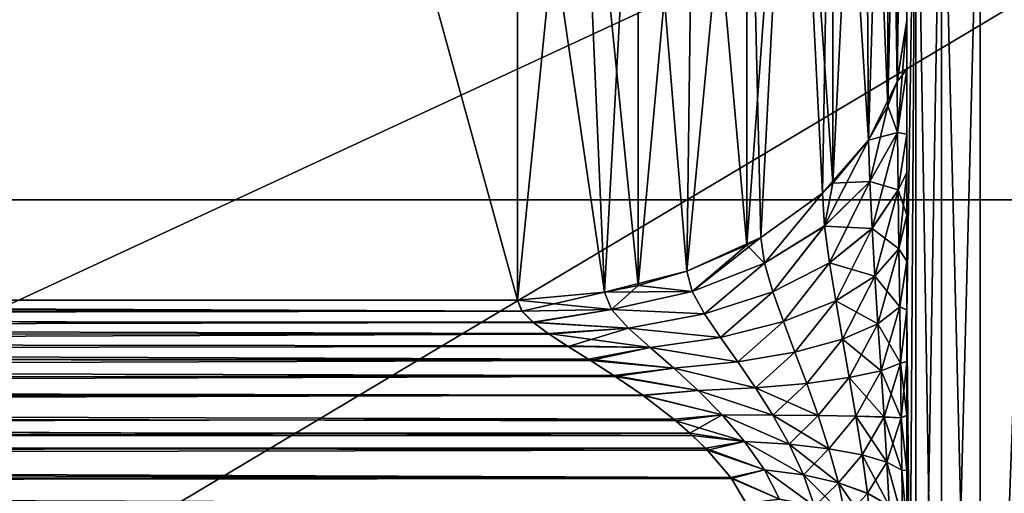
# Model space of a CAD drawing. Header units: metres. Extents: x 59 to 135, y -85 to 87.
# Tile 40 of 210: x 96.031 to 97.273, y -12.3 to -11.702. Entities that reach past the tile are written whole.
import ezdxf

# ---------------------------------------------------------------- set-up
doc = ezdxf.new("R2010")
doc.units = ezdxf.units.M
doc.layers.add('solid_21_404_502_XXX', color=7, linetype='CONTINUOUS')

msp = doc.modelspace()

# ---------------------------------------------------------------- linework, layer by layer
at = {"layer": 'solid_21_404_502_XXX'}
for points in [[(97.242599, -11.368562, -17.285059), (97.300003, -9.61977, -18.328939), (97.300003, -11.758941, -17.035767)], [(97.242599, -11.368562, 17.285059), (97.300003, -11.758941, 17.035767), (97.300003, -9.61977, 18.328939)], [(89.5, -11.92937, -17.282644), (104, -11.92937, -17.282644), (104, -9.759169, -18.594587)], [(89.5, -9.759169, -18.594587), (89.5, -11.92937, -17.282644), (104, -9.759169, -18.594587)], [(89.5, -9.759169, 18.594587), (104, -9.759169, 18.594587), (104, -11.92937, 17.282644)], [(89.5, -11.92937, 17.282644), (89.5, -9.759169, 18.594587), (104, -11.92937, 17.282644)], [(92.92411, -14.283573, 10.889191), (104.800674, -10.596016, 14.283573), (104.800674, -14.283573, 10.596016)], [(92.92411, -14.283573, 10.889191), (98.862396, -10.742603, 14.283573), (104.800674, -10.596016, 14.283573)], [(103.5, -10.688633, 20.365488), (70.300003, -10.688633, 20.365488), (70.300003, -13.065476, 18.92861)], [(103.5, -13.065489, 18.928629), (103.5, -10.688633, 20.365488), (70.300003, -13.065476, 18.92861)], [(103.5, -13.065489, -18.928629), (70.300003, -13.065476, -18.92861), (70.300003, -10.688633, -20.365488)], [(103.5, -10.688633, -20.365488), (103.5, -13.065489, -18.928629), (70.300003, -10.688633, -20.365488)], [(92.92411, -14.283573, 10.889191), (92.977631, -13.470412, 11.701031), (98.862396, -10.742603, 14.283573)], [(92.977631, -13.470412, 11.701031), (92.993294, -12.585494, 12.585563), (98.862396, -10.742603, 14.283573)], [(92.977654, -11.701538, -13.469905), (92.993294, -12.5855, -12.585557), (98.862396, -10.742603, -14.283573)], [(92.993294, -12.585494, 12.585563), (92.977654, -11.701516, 13.469927), (98.862396, -10.742603, 14.283573)], [(92.993294, -12.5855, -12.585557), (104.800674, -14.283573, -10.596016), (98.862396, -10.742603, -14.283573)], [(92.924026, -10.889193, -14.495673), (96.314926, -10.805489, -14.495673), (93.428055, -12.056192, -15.675114)], [(96.314964, -10.805488, 14.495673), (92.92411, -10.889191, 14.495673), (93.428055, -12.056192, 15.675114)], [(96.314964, -10.805488, 14.495673), (93.428055, -12.056192, 15.675114), (96.65873, -12.056192, 15.754864)], [(96.314926, -10.805489, -14.495673), (96.65873, -11.292649, -14.991321), (93.428055, -12.056192, -15.675114)], [(96.65873, -11.292649, 14.991321), (96.314964, -10.805488, 14.495673), (96.65873, -12.056192, 15.754864)], [(97.137863, -11.780141, -16.030949), (97.150002, -10.939149, -15.34482), (97.150002, -11.702693, -16.108364)], [(97.143982, -10.993848, -15.290122), (97.150002, -10.939149, -15.34482), (97.137863, -11.780141, -16.030949)], [(97.143982, -10.993848, 15.290122), (97.150002, -11.702693, 16.108364), (97.150002, -10.939149, 15.34482)], [(97.150002, -10.939149, 15.34482), (97.150002, -11.702693, 16.108364), (97.150002, -11.005973, 17.354271)], [(97.150002, -11.702693, -16.108364), (97.150002, -10.939149, -15.34482), (97.150002, -11.005973, -17.354271)], [(97.126068, -11.047229, 15.23674), (97.137863, -11.780116, 16.030924), (97.143982, -10.993848, 15.290122)], [(97.143982, -10.993848, -15.290122), (97.137863, -11.780141, -16.030949), (97.126068, -11.810781, -16.000294)], [(97.143982, -10.993848, -15.290122), (97.126068, -11.810781, -16.000294), (97.126068, -11.047229, -15.23674)], [(97.143982, -10.993848, 15.290122), (97.137863, -11.780116, 16.030924), (97.150002, -11.702693, 16.108364)], [(97.150002, -12.068611, 16.177586), (97.150002, -12.074183, 16.628765), (97.150002, -11.005973, 17.354271)], [(97.161369, -11.323893, 17.217142), (97.150002, -11.005973, 17.354271), (97.150002, -12.074183, 16.628765)], [(97.150002, -12.006902, 16.189625), (97.150002, -12.068611, 16.177586), (97.150002, -11.005973, 17.354271)], [(97.150002, -11.949066, 16.194378), (97.150002, -12.006902, 16.189625), (97.150002, -11.005973, 17.354271)], [(97.150002, -11.895485, 16.192545), (97.150002, -11.949066, 16.194378), (97.150002, -11.005973, 17.354271)], [(97.150002, -11.846776, 16.184935), (97.150002, -11.895485, 16.192545), (97.150002, -11.005973, 17.354271)], [(97.150002, -11.764926, 16.15468), (97.150002, -11.846776, 16.184935), (97.150002, -11.005973, 17.354271)], [(97.150002, -11.702693, 16.108364), (97.150002, -11.764926, 16.15468), (97.150002, -11.005973, 17.354271)], [(97.150002, -11.702693, -16.108364), (97.150002, -11.005973, -17.354271), (97.150002, -12.074183, -16.628765)], [(97.161369, -11.323893, -17.217142), (97.150002, -12.074183, -16.628765), (97.150002, -11.005973, -17.354271)], [(97.096687, -11.098008, 15.185962), (97.126068, -11.810768, 16.000278), (97.126068, -11.047229, 15.23674)], [(97.126068, -11.047229, -15.23674), (97.101753, -11.854222, -15.956835), (97.096687, -11.098008, -15.185962)], [(97.126068, -11.047229, -15.23674), (97.126068, -11.810781, -16.000294), (97.101753, -11.854222, -15.956835)], [(97.126068, -11.047229, 15.23674), (97.126068, -11.810768, 16.000278), (97.137863, -11.780116, 16.030924)], [(97.056549, -11.144961, 15.139009), (97.101753, -11.854222, 15.956835), (97.096687, -11.098008, 15.185962)], [(97.096687, -11.098008, -15.185962), (97.101753, -11.854222, -15.956835), (97.056549, -11.908503, -15.90255)], [(97.096687, -11.098008, -15.185962), (97.056549, -11.908503, -15.90255), (97.056549, -11.144961, -15.139009)], [(97.096687, -11.098008, 15.185962), (97.101753, -11.854222, 15.956835), (97.126068, -11.810768, 16.000278)], [(97.006622, -11.186958, 15.097012), (97.056549, -11.908506, 15.902554), (97.056549, -11.144961, 15.139009)], [(97.056549, -11.144961, -15.139009), (97.043442, -11.920871, -15.890181), (97.006622, -11.186958, -15.097012)], [(97.056549, -11.144961, -15.139009), (97.056549, -11.908503, -15.90255), (97.043442, -11.920871, -15.890181)], [(97.056549, -11.144961, 15.139009), (97.056549, -11.908506, 15.902554), (97.101753, -11.854222, 15.956835)], [(96.948112, -11.222988, 15.060982), (96.965797, -11.976806, 15.834255), (97.006622, -11.186958, 15.097012)], [(97.006622, -11.186958, -15.097012), (96.965797, -11.9768, -15.834249), (96.948112, -11.986528, -15.824521)], [(97.006622, -11.186958, -15.097012), (96.948112, -11.986528, -15.824521), (96.948112, -11.222988, -15.060982)], [(97.006622, -11.186958, 15.097012), (96.965797, -11.976806, 15.834255), (97.043442, -11.920875, 15.890185)], [(97.006622, -11.186958, -15.097012), (97.043442, -11.920871, -15.890181), (96.965797, -11.9768, -15.834249)], [(97.006622, -11.186958, 15.097012), (97.043442, -11.920875, 15.890185), (97.056549, -11.908506, 15.902554)], [(96.948112, -11.222988, -15.060982), (96.948112, -11.986528, -15.824521), (96.872635, -12.019259, -15.791789)], [(96.948112, -11.222988, -15.060982), (96.872635, -12.019259, -15.791789), (96.882423, -11.252184, -15.031786)], [(96.882423, -11.252183, 15.031786), (96.948112, -11.986534, 15.824527), (96.948112, -11.222988, 15.060982)], [(96.948112, -11.222988, 15.060982), (96.948112, -11.986534, 15.824527), (96.965797, -11.976806, 15.834255)], [(96.811134, -11.273841, 15.010129), (96.872635, -12.019265, 15.791795), (96.882423, -11.252183, 15.031786)], [(96.882423, -11.252184, -15.031786), (96.872635, -12.019259, -15.791789), (96.811134, -12.03738, -15.773669)], [(96.882423, -11.252184, -15.031786), (96.811134, -12.03738, -15.773669), (96.811134, -11.273841, -15.010129)], [(96.882423, -11.252183, 15.031786), (96.872635, -12.019265, 15.791795), (96.948112, -11.986534, 15.824527)], [(96.735962, -11.287438, 14.996531), (96.811134, -12.037386, 15.773675), (96.811134, -11.273841, 15.010129)], [(96.811134, -11.273841, -15.010129), (96.768532, -12.046165, -15.764885), (96.735962, -11.287438, -14.996531)], [(96.811134, -11.273841, -15.010129), (96.811134, -12.03738, -15.773669), (96.768532, -12.046165, -15.764885)], [(96.811134, -11.273841, 15.010129), (96.811134, -12.037386, 15.773675), (96.872635, -12.019265, 15.791795)], [(96.735962, -11.287438, -14.996531), (96.65873, -12.056192, -15.754864), (96.65873, -11.292649, -14.991321)], [(96.735962, -11.287438, -14.996531), (96.768532, -12.046165, -15.764885), (96.65873, -12.056192, -15.754864)], [(96.735962, -11.287438, 14.996531), (96.65873, -11.292649, 14.991321), (96.768532, -12.046169, 15.764891)], [(96.735962, -11.287438, 14.996531), (96.768532, -12.046169, 15.764891), (96.811134, -12.037386, 15.773675)], [(96.65873, -11.292649, -14.991321), (96.65873, -12.056192, -15.754864), (93.428055, -12.056192, -15.675114)], [(96.768532, -12.046169, 15.764891), (96.65873, -11.292649, 14.991321), (96.65873, -12.056192, 15.754864)], [(97.161369, -11.323893, 17.217142), (97.150002, -12.074183, 16.628765), (97.150002, -13.094592, 15.83772)], [(97.161369, -11.323893, 17.217142), (97.150002, -13.094592, 15.83772), (97.161369, -13.246113, 15.786103)], [(97.161369, -13.246113, -15.786103), (97.150002, -12.074183, -16.628765), (97.161369, -11.323893, -17.217142)], [(97.161369, -11.323893, -17.217142), (97.193893, -11.350671, -17.257856), (97.193893, -13.277436, -15.823433)], [(97.161369, -13.246113, -15.786103), (97.161369, -11.323893, -17.217142), (97.193893, -13.277436, -15.823433)], [(97.161369, -11.323893, 17.217142), (97.161369, -13.246113, 15.786103), (97.193893, -11.350671, 17.257856)], [(97.161369, -13.246113, 15.786103), (97.193893, -13.277436, 15.823433), (97.193893, -11.350671, 17.257856)], [(97.193893, -11.350671, -17.257856), (97.242599, -11.368562, -17.285059), (97.242599, -13.298364, -15.848373)], [(97.193893, -13.277436, -15.823433), (97.193893, -11.350671, -17.257856), (97.242599, -13.298364, -15.848373)], [(97.193893, -11.350671, 17.257856), (97.193893, -13.277436, 15.823433), (97.242599, -11.368562, 17.285059)], [(97.193893, -13.277436, 15.823433), (97.242599, -13.298364, 15.848373), (97.242599, -11.368562, 17.285059)], [(97.242599, -13.298364, -15.848373), (97.242599, -11.368562, -17.285059), (97.300003, -11.758941, -17.035767)], [(97.242599, -11.368562, 17.285059), (97.242599, -13.298364, 15.848373), (97.300003, -11.758941, 17.035767)], [(97.137863, -11.780141, -16.030949), (97.150002, -11.702693, -16.108364), (97.150002, -11.764892, -16.154661)], [(97.138351, -11.844295, 16.077837), (97.150002, -11.702693, 16.108364), (97.137863, -11.780116, 16.030924)], [(97.138351, -11.844295, 16.077837), (97.150002, -11.764926, 16.15468), (97.150002, -11.702693, 16.108364)], [(97.150002, -11.764892, -16.154661), (97.150002, -11.702693, -16.108364), (97.150002, -12.074183, -16.628765)], [(97.242599, -13.298364, -15.848373), (97.300003, -11.758941, -17.035767), (97.300003, -13.726639, -15.494172)], [(97.242599, -13.298364, 15.848373), (97.300003, -13.726639, 15.494172), (97.300003, -11.758941, 17.035767)], [(97.137863, -11.780141, -16.030949), (97.150002, -11.764892, -16.154661), (97.138351, -11.844301, -16.077841)], [(97.138351, -11.844301, -16.077841), (97.150002, -11.764892, -16.154661), (97.150002, -11.846687, -16.184912)], [(97.138351, -11.844295, 16.077837), (97.150002, -11.846776, 16.184935), (97.150002, -11.764926, 16.15468)], [(97.150002, -11.846687, -16.184912), (97.150002, -11.764892, -16.154661), (97.150002, -12.074183, -16.628765)], [(97.137863, -11.780116, 16.030924), (97.126068, -11.810768, 16.000278), (97.101753, -11.854222, 15.956835)], [(97.138351, -11.844295, 16.077837), (97.137863, -11.780116, 16.030924), (97.101753, -11.854222, 15.956835)], [(97.126068, -11.810781, -16.000294), (97.137863, -11.780141, -16.030949), (97.138351, -11.844301, -16.077841)], [(97.126068, -11.810781, -16.000294), (97.103218, -11.906494, -15.99614), (97.101753, -11.854222, -15.956835)], [(97.126068, -11.810781, -16.000294), (97.138351, -11.844301, -16.077841), (97.103218, -11.906494, -15.99614)], [(97.138351, -11.844295, 16.077837), (97.101753, -11.854222, 15.956835), (97.103218, -11.906496, 15.99614)], [(97.13916, -11.917016, 16.102619), (97.138351, -11.844295, 16.077837), (97.103218, -11.906496, 15.99614)], [(97.138351, -11.844301, -16.077841), (97.106117, -11.965413, -16.018412), (97.103218, -11.906494, -15.99614)], [(97.138351, -11.844301, -16.077841), (97.13916, -11.917019, -16.102619), (97.106117, -11.965413, -16.018412)], [(97.13916, -11.917016, 16.102619), (97.150002, -11.846776, 16.184935), (97.138351, -11.844295, 16.077837)], [(97.138351, -11.844301, -16.077841), (97.150002, -11.846687, -16.184912), (97.13916, -11.917019, -16.102619)], [(97.13916, -11.917019, -16.102619), (97.150002, -11.846687, -16.184912), (97.150002, -11.895364, -16.19253)], [(97.13916, -11.917016, 16.102619), (97.150002, -11.895485, 16.192545), (97.150002, -11.846776, 16.184935)], [(97.150002, -11.895364, -16.19253), (97.150002, -11.846687, -16.184912), (97.150002, -12.074183, -16.628765)], [(97.101753, -11.854222, -15.956835), (97.046326, -11.962468, -15.922603), (97.043442, -11.920871, -15.890181)], [(97.056549, -11.908503, -15.90255), (97.101753, -11.854222, -15.956835), (97.043442, -11.920871, -15.890181)], [(97.101753, -11.854222, -15.956835), (97.103218, -11.906494, -15.99614), (97.046326, -11.962468, -15.922603)], [(97.103218, -11.906496, 15.99614), (97.101753, -11.854222, 15.956835), (97.056549, -11.908506, 15.902554)], [(97.13916, -11.917019, -16.102619), (97.150002, -11.895364, -16.19253), (97.150002, -11.948906, -16.194384)], [(97.140114, -11.991173, 16.109797), (97.150002, -11.895485, 16.192545), (97.13916, -11.917016, 16.102619)], [(97.140114, -11.991173, 16.109797), (97.150002, -11.949066, 16.194378), (97.150002, -11.895485, 16.192545)], [(97.150002, -11.948906, -16.194384), (97.150002, -11.895364, -16.19253), (97.150002, -12.074183, -16.628765)], [(97.056549, -11.908506, 15.902554), (97.043442, -11.920875, 15.890185), (97.046326, -11.96248, 15.922609)], [(97.103218, -11.906494, -15.99614), (97.05249, -12.008987, -15.942583), (97.046326, -11.962468, -15.922603)], [(97.103218, -11.906496, 15.99614), (97.056549, -11.908506, 15.902554), (97.046326, -11.96248, 15.922609)], [(97.106117, -11.965421, 16.018414), (97.103218, -11.906496, 15.99614), (97.046326, -11.96248, 15.922609)], [(97.103218, -11.906494, -15.99614), (97.106117, -11.965413, -16.018412), (97.05249, -12.008987, -15.942583)], [(97.13916, -11.917016, 16.102619), (97.103218, -11.906496, 15.99614), (97.106117, -11.965421, 16.018414)], [(97.043442, -11.920871, -15.890181), (96.970467, -12.00948, -15.860847), (96.965797, -11.9768, -15.834249)], [(97.043442, -11.920875, 15.890185), (96.965797, -11.976806, 15.834255), (96.970467, -12.009487, 15.860852)], [(97.043442, -11.920871, -15.890181), (97.046326, -11.962468, -15.922603), (96.970467, -12.00948, -15.860847)], [(97.046326, -11.96248, 15.922609), (97.043442, -11.920875, 15.890185), (96.970467, -12.009487, 15.860852)], [(97.140114, -11.991173, 16.109797), (97.13916, -11.917016, 16.102619), (97.106117, -11.965421, 16.018414)], [(97.13916, -11.917019, -16.102619), (97.109726, -12.025738, -16.026989), (97.106117, -11.965413, -16.018412)], [(97.13916, -11.917019, -16.102619), (97.140114, -11.991171, -16.109797), (97.109726, -12.025738, -16.026989)], [(97.13916, -11.917019, -16.102619), (97.150002, -11.948906, -16.194384), (97.140114, -11.991171, -16.109797)], [(89.5, -13.925732, -15.718568), (104, -13.925732, -15.718568), (104, -11.92937, -17.282644)], [(89.5, -11.92937, -17.282644), (89.5, -13.925732, -15.718568), (104, -11.92937, -17.282644)], [(89.5, -11.92937, 17.282644), (104, -11.92937, 17.282644), (104, -13.925732, 15.718568)], [(89.5, -13.925732, 15.718568), (89.5, -11.92937, 17.282644), (104, -13.925732, 15.718568)], [(97.140114, -11.991171, -16.109797), (97.150002, -11.948906, -16.194384), (97.150002, -12.006698, -16.189655)], [(97.140114, -11.991173, 16.109797), (97.150002, -12.006902, 16.189625), (97.150002, -11.949066, 16.194378)], [(97.150002, -12.006698, -16.189655), (97.150002, -11.948906, -16.194384), (97.150002, -12.074183, -16.628765)], [(97.046326, -11.962468, -15.922603), (96.980911, -12.045609, -15.878862), (96.970467, -12.00948, -15.860847)], [(97.046326, -11.96248, 15.922609), (96.970467, -12.009487, 15.860852), (96.980919, -12.045618, 15.878865)], [(97.046326, -11.962468, -15.922603), (97.05249, -12.008987, -15.942583), (96.980911, -12.045609, -15.878862)], [(97.052498, -12.009007, 15.942589), (97.046326, -11.96248, 15.922609), (96.980919, -12.045618, 15.878865)], [(97.106117, -11.965421, 16.018414), (97.046326, -11.96248, 15.922609), (97.052498, -12.009007, 15.942589)], [(97.106117, -11.965413, -16.018412), (97.060318, -12.056873, -15.952392), (97.05249, -12.008987, -15.942583)], [(97.109726, -12.025753, 16.026989), (97.106117, -11.965421, 16.018414), (97.052498, -12.009007, 15.942589)], [(97.106117, -11.965413, -16.018412), (97.109726, -12.025738, -16.026989), (97.060318, -12.056873, -15.952392)], [(97.140114, -11.991173, 16.109797), (97.106117, -11.965421, 16.018414), (97.109726, -12.025753, 16.026989)], [(96.965797, -11.976806, 15.834255), (96.872635, -12.019265, 15.791795), (96.879379, -12.045215, 15.813906)], [(96.965797, -11.976806, 15.834255), (96.948112, -11.986534, 15.824527), (96.872635, -12.019265, 15.791795)], [(96.948112, -11.986528, -15.824521), (96.879379, -12.045215, -15.813907), (96.872635, -12.019259, -15.791789)], [(96.970467, -12.009487, 15.860852), (96.965797, -11.976806, 15.834255), (96.879379, -12.045215, 15.813906)], [(96.948112, -11.986528, -15.824521), (96.970467, -12.00948, -15.860847), (96.879379, -12.045215, -15.813907)], [(96.948112, -11.986528, -15.824521), (96.965797, -11.9768, -15.834249), (96.970467, -12.00948, -15.860847)], [(97.140114, -11.991171, -16.109797), (97.113586, -12.08582, -16.025181), (97.109726, -12.025738, -16.026989)], [(97.141106, -12.064329, 16.10384), (97.140114, -11.991173, 16.109797), (97.109726, -12.025753, 16.026989)], [(97.140114, -11.991171, -16.109797), (97.141106, -12.064322, -16.10384), (97.113586, -12.08582, -16.025181)], [(97.140114, -11.991171, -16.109797), (97.150002, -12.006698, -16.189655), (97.141106, -12.064322, -16.10384)], [(97.141106, -12.064329, 16.10384), (97.150002, -12.006902, 16.189625), (97.140114, -11.991173, 16.109797)], [(96.970467, -12.00948, -15.860847), (96.894905, -12.073475, -15.830379), (96.879379, -12.045215, -15.813907)], [(96.970467, -12.009487, 15.860852), (96.879379, -12.045215, 15.813906), (96.894897, -12.073467, 15.830374)], [(96.980919, -12.045618, 15.878865), (96.970467, -12.009487, 15.860852), (96.894897, -12.073467, 15.830374)], [(96.970467, -12.00948, -15.860847), (96.980911, -12.045609, -15.878862), (96.894905, -12.073475, -15.830379)], [(97.05249, -12.008987, -15.942583), (96.994308, -12.083054, -15.889673), (96.980911, -12.045609, -15.878862)], [(97.052498, -12.009007, 15.942589), (96.980919, -12.045618, 15.878865), (96.994308, -12.083064, 15.889675)], [(97.05249, -12.008987, -15.942583), (97.060318, -12.056873, -15.952392), (96.994308, -12.083054, -15.889673)], [(97.060318, -12.056899, 15.952394), (97.052498, -12.009007, 15.942589), (96.994308, -12.083064, 15.889675)], [(97.109726, -12.025753, 16.026989), (97.052498, -12.009007, 15.942589), (97.060318, -12.056899, 15.952394)], [(97.141106, -12.064322, -16.10384), (97.150002, -12.006698, -16.189655), (97.150002, -12.068361, -16.177652)], [(97.141106, -12.064329, 16.10384), (97.150002, -12.068611, 16.177586), (97.150002, -12.006902, 16.189625)], [(97.150002, -12.068361, -16.177652), (97.150002, -12.006698, -16.189655), (97.150002, -12.074183, -16.628765)], [(96.872635, -12.019259, -15.791789), (96.879379, -12.045215, -15.813907), (96.768532, -12.046165, -15.764885)], [(96.811134, -12.03738, -15.773669), (96.872635, -12.019259, -15.791789), (96.768532, -12.046165, -15.764885)], [(96.879379, -12.045215, 15.813906), (96.872635, -12.019265, 15.791795), (96.811134, -12.037386, 15.773675)], [(97.109726, -12.025738, -16.026989), (97.068771, -12.10519, -15.954303), (97.060318, -12.056873, -15.952392)], [(97.113586, -12.085843, 16.025179), (97.109726, -12.025753, 16.026989), (97.060318, -12.056899, 15.952394)], [(97.109726, -12.025738, -16.026989), (97.113586, -12.08582, -16.025181), (97.068771, -12.10519, -15.954303)], [(97.141106, -12.064329, 16.10384), (97.109726, -12.025753, 16.026989), (97.113586, -12.085843, 16.025179)], [(96.768532, -12.046165, -15.764885), (96.777527, -12.067917, -15.784087), (96.65873, -12.056192, -15.754864)], [(96.768532, -12.046169, 15.764891), (96.65873, -12.056192, 15.754864), (96.664513, -12.07003, 15.767606)], [(96.777527, -12.067917, 15.784087), (96.768532, -12.046169, 15.764891), (96.664513, -12.07003, 15.767606)], [(96.811134, -12.037386, 15.773675), (96.768532, -12.046169, 15.764891), (96.777527, -12.067917, 15.784087)], [(96.879379, -12.045215, -15.813907), (96.777527, -12.067917, -15.784087), (96.768532, -12.046165, -15.764885)], [(96.879379, -12.045215, 15.813906), (96.811134, -12.037386, 15.773675), (96.777527, -12.067917, 15.784087)], [(96.894897, -12.073467, 15.830374), (96.879379, -12.045215, 15.813906), (96.777527, -12.067917, 15.784087)], [(96.879379, -12.045215, -15.813907), (96.894905, -12.073475, -15.830379), (96.777527, -12.067917, -15.784087)], [(96.980919, -12.045618, 15.878865), (96.894897, -12.073467, 15.830374), (96.914932, -12.102974, 15.84191)], [(96.980911, -12.045609, -15.878862), (96.914948, -12.10299, -15.841916), (96.894905, -12.073475, -15.830379)], [(96.994308, -12.083064, 15.889675), (96.980919, -12.045618, 15.878865), (96.914932, -12.102974, 15.84191)], [(96.980911, -12.045609, -15.878862), (96.994308, -12.083054, -15.889673), (96.914948, -12.10299, -15.841916)], [(90.197342, -12.074841, 15.611825), (96.664513, -12.07003, 15.767606), (93.428055, -12.056192, 15.675114)], [(96.664299, -12.069741, -15.767362), (90.19738, -12.056192, -15.595365), (93.428055, -12.056192, -15.675114)], [(90.197487, -12.079576, -15.615399), (90.19738, -12.056192, -15.595365), (96.664299, -12.069741, -15.767362)], [(96.664299, -12.069741, -15.767362), (93.428055, -12.056192, -15.675114), (96.65873, -12.056192, -15.754864)], [(96.664513, -12.07003, 15.767606), (96.65873, -12.056192, 15.754864), (93.428055, -12.056192, 15.675114)], [(96.777527, -12.067917, -15.784087), (96.664299, -12.069741, -15.767362), (96.65873, -12.056192, -15.754864)], [(97.060318, -12.056873, -15.952392), (97.008873, -12.121485, -15.89469), (96.994308, -12.083054, -15.889673)], [(97.060318, -12.056899, 15.952394), (96.994308, -12.083064, 15.889675), (97.008881, -12.121496, 15.89469)], [(97.060318, -12.056873, -15.952392), (97.068771, -12.10519, -15.954303), (97.008873, -12.121485, -15.89469)], [(97.068779, -12.105224, 15.954302), (97.060318, -12.056899, 15.952394), (97.008881, -12.121496, 15.89469)], [(97.113586, -12.085843, 16.025179), (97.060318, -12.056899, 15.952394), (97.068779, -12.105224, 15.954302)], [(90.197342, -12.074841, 15.611825), (96.678825, -12.084435, 15.778834), (96.664513, -12.07003, 15.767606)], [(90.197487, -12.079576, -15.615399), (96.664299, -12.069741, -15.767362), (96.678123, -12.083854, -15.778417)], [(96.777527, -12.067917, -15.784087), (96.678123, -12.083854, -15.778417), (96.664299, -12.069741, -15.767362)], [(96.777527, -12.067917, 15.784087), (96.664513, -12.07003, 15.767606), (96.678825, -12.084435, 15.778834)], [(96.777527, -12.067917, -15.784087), (96.798683, -12.091214, -15.799516), (96.678123, -12.083854, -15.778417)], [(96.798683, -12.091209, 15.799512), (96.777527, -12.067917, 15.784087), (96.678825, -12.084435, 15.778834)], [(96.894897, -12.073467, 15.830374), (96.777527, -12.067917, 15.784087), (96.798683, -12.091209, 15.799512)], [(96.894905, -12.073475, -15.830379), (96.798683, -12.091214, -15.799516), (96.777527, -12.067917, -15.784087)], [(96.914932, -12.102974, 15.84191), (96.894897, -12.073467, 15.830374), (96.798683, -12.091209, 15.799512)], [(96.894905, -12.073475, -15.830379), (96.914948, -12.10299, -15.841916), (96.798683, -12.091214, -15.799516)], [(97.141106, -12.064322, -16.10384), (97.117462, -12.145171, -16.014692), (97.113586, -12.08582, -16.025181)], [(97.142082, -12.135627, 16.087164), (97.141106, -12.064329, 16.10384), (97.113586, -12.085843, 16.025179)], [(97.141106, -12.064322, -16.10384), (97.142082, -12.135613, -16.087168), (97.117462, -12.145171, -16.014692)], [(97.141106, -12.064322, -16.10384), (97.150002, -12.068361, -16.177652), (97.142082, -12.135613, -16.087168)], [(97.142082, -12.135627, 16.087164), (97.150002, -12.068611, 16.177586), (97.141106, -12.064329, 16.10384)], [(97.142082, -12.135613, -16.087168), (97.150002, -12.068361, -16.177652), (97.150002, -12.133548, -16.157734)], [(97.142082, -12.135627, 16.087164), (97.150002, -12.133849, 16.157625), (97.150002, -12.068611, 16.177586)], [(97.150002, -12.133548, -16.157734), (97.150002, -12.068361, -16.177652), (97.150002, -12.074183, -16.628765)], [(97.150002, -12.068611, 16.177586), (97.150002, -12.133849, 16.157625), (97.150002, -12.074183, 16.628765)], [(97.150002, -12.480392, 15.90354), (97.150002, -13.094592, 15.83772), (97.150002, -12.074183, 16.628765)], [(97.150002, -12.433712, 15.952639), (97.150002, -12.480392, 15.90354), (97.150002, -12.074183, 16.628765)], [(97.150002, -12.387146, 15.997136), (97.150002, -12.433712, 15.952639), (97.150002, -12.074183, 16.628765)], [(97.150002, -12.340688, 16.037083), (97.150002, -12.387146, 15.997136), (97.150002, -12.074183, 16.628765)], [(97.150002, -12.271219, 16.088301), (97.150002, -12.340688, 16.037083), (97.150002, -12.074183, 16.628765)], [(97.150002, -12.201716, 16.128088), (97.150002, -12.271219, 16.088301), (97.150002, -12.074183, 16.628765)], [(97.150002, -12.133849, 16.157625), (97.150002, -12.201716, 16.128088), (97.150002, -12.074183, 16.628765)], [(97.150002, -12.133548, -16.157734), (97.150002, -12.074183, -16.628765), (97.150002, -13.094592, -15.83772)], [(97.161369, -13.246113, -15.786103), (97.150002, -13.094592, -15.83772), (97.150002, -12.074183, -16.628765)], [(90.197342, -12.074841, 15.611825), (90.19828, -12.097406, 15.627051), (96.678825, -12.084435, 15.778834)], [(90.197487, -12.079576, -15.615399), (96.678123, -12.083854, -15.778417), (96.697441, -12.098186, -15.787933)], [(90.198822, -12.105844, -15.631681), (90.197487, -12.079576, -15.615399), (96.697441, -12.098186, -15.787933)], [(90.19828, -12.097406, 15.627051), (96.698769, -12.099085, 15.788478), (96.678825, -12.084435, 15.778834)], [(96.798683, -12.091214, -15.799516), (96.697441, -12.098186, -15.787933), (96.678123, -12.083854, -15.778417)], [(96.798683, -12.091209, 15.799512), (96.678825, -12.084435, 15.778834), (96.698769, -12.099085, 15.788478)], [(96.994308, -12.083064, 15.889675), (96.914932, -12.102974, 15.84191), (96.936813, -12.133875, 15.849265)], [(96.994308, -12.083054, -15.889673), (96.936829, -12.1339, -15.849269), (96.914948, -12.10299, -15.841916)], [(97.008881, -12.121496, 15.89469), (96.994308, -12.083064, 15.889675), (96.936813, -12.133875, 15.849265)], [(96.994308, -12.083054, -15.889673), (97.008873, -12.121485, -15.89469), (96.936829, -12.1339, -15.849269)], [(97.113586, -12.08582, -16.025181), (97.077339, -12.153783, -15.949373), (97.068771, -12.10519, -15.954303)], [(97.117462, -12.145202, 16.014685), (97.113586, -12.085843, 16.025179), (97.068779, -12.105224, 15.954302)], [(97.113586, -12.08582, -16.025181), (97.117462, -12.145171, -16.014692), (97.077339, -12.153783, -15.949373)], [(97.142082, -12.135627, 16.087164), (97.113586, -12.085843, 16.025179), (97.117462, -12.145202, 16.014685)], [(90.19828, -12.097406, 15.627051), (90.20034, -12.123982, 15.63997), (96.698769, -12.099085, 15.788478)], [(90.198822, -12.105844, -15.631681), (96.697441, -12.098186, -15.787933), (96.721001, -12.11348, -15.796423)], [(96.798683, -12.091214, -15.799516), (96.826134, -12.115703, -15.811466), (96.697441, -12.098186, -15.787933)], [(96.826134, -12.115703, -15.811466), (96.721001, -12.11348, -15.796423), (96.697441, -12.098186, -15.787933)], [(96.798683, -12.091209, 15.799512), (96.698769, -12.099085, 15.788478), (96.722923, -12.114689, 15.797027)], [(96.826126, -12.115692, 15.811462), (96.798683, -12.091209, 15.799512), (96.722923, -12.114689, 15.797027)], [(96.914932, -12.102974, 15.84191), (96.798683, -12.091209, 15.799512), (96.826126, -12.115692, 15.811462)], [(96.914948, -12.10299, -15.841916), (96.826134, -12.115703, -15.811466), (96.798683, -12.091214, -15.799516)], [(90.198822, -12.105844, -15.631681), (96.721001, -12.11348, -15.796423), (96.748589, -12.130682, -15.804129)], [(90.201401, -12.134388, -15.643785), (90.198822, -12.105844, -15.631681), (96.748589, -12.130682, -15.804129)], [(90.20034, -12.123982, 15.63997), (96.722923, -12.114689, 15.797027), (96.698769, -12.099085, 15.788478)], [(96.936813, -12.133875, 15.849265), (96.914932, -12.102974, 15.84191), (96.826126, -12.115692, 15.811462)], [(96.914948, -12.10299, -15.841916), (96.936829, -12.1339, -15.849269), (96.826134, -12.115703, -15.811466)], [(97.068771, -12.10519, -15.954303), (97.023689, -12.161031, -15.894423), (97.008873, -12.121485, -15.89469)], [(97.068779, -12.105224, 15.954302), (97.008881, -12.121496, 15.89469), (97.023689, -12.161044, 15.894421)], [(97.068771, -12.10519, -15.954303), (97.077339, -12.153783, -15.949373), (97.023689, -12.161031, -15.894423)], [(97.077347, -12.153826, 15.949367), (97.068779, -12.105224, 15.954302), (97.023689, -12.161044, 15.894421)], [(97.117462, -12.145202, 16.014685), (97.068779, -12.105224, 15.954302), (97.077347, -12.153826, 15.949367)], [(90.20034, -12.123982, 15.63997), (96.750786, -12.132059, 15.804667), (96.722923, -12.114689, 15.797027)], [(96.826134, -12.115703, -15.811466), (96.748589, -12.130682, -15.804129), (96.721001, -12.11348, -15.796423)], [(96.826126, -12.115692, 15.811462), (96.722923, -12.114689, 15.797027), (96.750786, -12.132059, 15.804667)], [(96.826134, -12.115703, -15.811466), (96.856186, -12.141826, -15.820275), (96.748589, -12.130682, -15.804129)], [(96.856163, -12.141809, 15.820271), (96.826126, -12.115692, 15.811462), (96.750786, -12.132059, 15.804667)], [(96.936813, -12.133875, 15.849265), (96.826126, -12.115692, 15.811462), (96.856163, -12.141809, 15.820271)], [(96.936829, -12.1339, -15.849269), (96.856186, -12.141826, -15.820275), (96.826134, -12.115703, -15.811466)], [(97.008881, -12.121496, 15.89469), (96.936813, -12.133875, 15.849265), (96.959122, -12.166521, 15.852538)], [(97.008873, -12.121485, -15.89469), (96.959145, -12.166554, -15.852539), (96.936829, -12.1339, -15.849269)], [(97.023689, -12.161044, 15.894421), (97.008881, -12.121496, 15.89469), (96.959122, -12.166521, 15.852538)], [(97.008873, -12.121485, -15.89469), (97.023689, -12.161031, -15.894423), (96.959145, -12.166554, -15.852539)], [(90.20034, -12.123982, 15.63997), (90.203812, -12.154645, 15.649431), (96.750786, -12.132059, 15.804667)], [(90.201401, -12.134388, -15.643785), (96.748589, -12.130682, -15.804129), (96.780434, -12.150999, -15.810938)], [(90.205147, -12.164598, -15.65139), (90.201401, -12.134388, -15.643785), (96.780434, -12.150999, -15.810938)], [(90.203812, -12.154645, 15.649431), (96.782227, -12.152184, 15.811263), (96.750786, -12.132059, 15.804667)], [(96.856186, -12.141826, -15.820275), (96.780434, -12.150999, -15.810938), (96.748589, -12.130682, -15.804129)], [(96.856163, -12.141809, 15.820271), (96.750786, -12.132059, 15.804667), (96.782227, -12.152184, 15.811263)], [(96.959122, -12.166521, 15.852538), (96.936813, -12.133875, 15.849265), (96.856163, -12.141809, 15.820271)], [(96.936829, -12.1339, -15.849269), (96.959145, -12.166554, -15.852539), (96.856186, -12.141826, -15.820275)], [(97.142082, -12.135613, -16.087168), (97.121201, -12.203473, -15.996167), (97.117462, -12.145171, -16.014692)], [(97.142998, -12.2045, 16.060915), (97.142082, -12.135627, 16.087164), (97.117462, -12.145202, 16.014685)], [(97.142082, -12.135613, -16.087168), (97.142998, -12.204481, -16.060925), (97.121201, -12.203473, -15.996167)], [(97.142082, -12.135613, -16.087168), (97.150002, -12.133548, -16.157734), (97.150002, -12.201375, -16.128252)], [(97.142998, -12.2045, 16.060915), (97.150002, -12.133849, 16.157625), (97.142082, -12.135627, 16.087164)], [(97.142082, -12.135613, -16.087168), (97.150002, -12.201375, -16.128252), (97.142998, -12.204481, -16.060925)], [(97.142998, -12.2045, 16.060915), (97.150002, -12.201716, 16.128088), (97.150002, -12.133849, 16.157625)], [(97.150002, -12.201375, -16.128252), (97.150002, -12.133548, -16.157734), (97.150002, -13.094592, -15.83772)], [(96.856186, -12.141826, -15.820275), (96.886879, -12.170084, -15.825783), (96.780434, -12.150999, -15.810938)], [(96.886856, -12.170062, 15.825779), (96.856163, -12.141809, 15.820271), (96.782227, -12.152184, 15.811263)], [(96.959122, -12.166521, 15.852538), (96.856163, -12.141809, 15.820271), (96.886856, -12.170062, 15.825779)], [(96.959145, -12.166554, -15.852539), (96.886879, -12.170084, -15.825783), (96.856186, -12.141826, -15.820275)], [(97.117462, -12.145171, -16.014692), (97.08567, -12.202562, -15.937802), (97.077339, -12.153783, -15.949373)], [(97.121201, -12.20351, 15.996152), (97.117462, -12.145202, 16.014685), (97.077347, -12.153826, 15.949367)], [(97.117462, -12.145171, -16.014692), (97.121201, -12.203473, -15.996167), (97.08567, -12.202562, -15.937802)], [(97.142998, -12.2045, 16.060915), (97.117462, -12.145202, 16.014685), (97.121201, -12.20351, 15.996152)], [(90.203812, -12.154645, 15.649431), (90.206413, -12.173307, 15.652681), (96.782227, -12.152184, 15.811263)], [(90.205147, -12.164598, -15.65139), (96.780434, -12.150999, -15.810938), (96.816902, -12.175995, -15.816174)], [(90.206413, -12.173307, 15.652681), (96.817299, -12.176284, 15.816215), (96.782227, -12.152184, 15.811263)], [(96.886879, -12.170084, -15.825783), (96.816902, -12.175995, -15.816174), (96.780434, -12.150999, -15.810938)], [(96.886856, -12.170062, 15.825779), (96.782227, -12.152184, 15.811263), (96.817299, -12.176284, 15.816215)], [(97.023689, -12.161044, 15.894421), (96.959122, -12.166521, 15.852538), (96.980957, -12.201171, 15.851272)], [(97.023689, -12.161031, -15.894423), (97.038155, -12.201797, -15.888698), (96.959145, -12.166554, -15.852539)], [(97.038162, -12.201814, 15.888695), (97.023689, -12.161044, 15.894421), (96.980957, -12.201171, 15.851272)], [(97.077339, -12.153783, -15.949373), (97.038155, -12.201797, -15.888698), (97.023689, -12.161031, -15.894423)], [(97.077347, -12.153826, 15.949367), (97.023689, -12.161044, 15.894421), (97.038162, -12.201814, 15.888695)], [(97.077339, -12.153783, -15.949373), (97.08567, -12.202562, -15.937802), (97.038155, -12.201797, -15.888698)], [(97.085678, -12.202612, 15.937787), (97.077347, -12.153826, 15.949367), (97.038162, -12.201814, 15.888695)], [(97.121201, -12.20351, 15.996152), (97.077347, -12.153826, 15.949367), (97.085678, -12.202612, 15.937787)], [(90.210022, -12.195767, -15.654243), (90.205147, -12.164598, -15.65139), (96.816902, -12.175995, -15.816174)], [(90.206413, -12.173307, 15.652681), (90.208588, -12.187161, 15.653943), (96.817299, -12.176284, 15.816215)], [(96.886879, -12.170084, -15.825783), (96.916977, -12.200844, -15.827349), (96.816902, -12.175995, -15.816174)], [(96.916946, -12.200813, 15.827349), (96.886856, -12.170062, 15.825779), (96.817299, -12.176284, 15.816215)], [(96.980957, -12.201171, 15.851272), (96.959122, -12.166521, 15.852538), (96.886856, -12.170062, 15.825779)], [(96.980957, -12.201171, 15.851272), (96.886856, -12.170062, 15.825779), (96.916946, -12.200813, 15.827349)], [(96.959145, -12.166554, -15.852539), (96.980988, -12.201215, -15.851267), (96.886879, -12.170084, -15.825783)], [(96.980988, -12.201215, -15.851267), (96.916977, -12.200844, -15.827349), (96.886879, -12.170084, -15.825783)], [(97.038155, -12.201797, -15.888698), (96.980988, -12.201215, -15.851267), (96.959145, -12.166554, -15.852539)], [(90.208588, -12.187161, 15.653943), (96.856041, -12.206158, 15.818126), (96.817299, -12.176284, 15.816215)], [(90.210022, -12.195767, -15.654243), (96.816902, -12.175995, -15.816174), (96.858482, -12.208227, -15.818087)], [(96.916977, -12.200844, -15.827349), (96.858482, -12.208227, -15.818087), (96.816902, -12.175995, -15.816174)], [(96.916946, -12.200813, 15.827349), (96.817299, -12.176284, 15.816215), (96.856041, -12.206158, 15.818126)], [(90.208588, -12.187161, 15.653943), (90.214539, -12.220353, 15.653063), (96.856041, -12.206158, 15.818126)], [(90.210022, -12.195767, -15.654243), (96.858482, -12.208227, -15.818087), (96.879349, -12.226659, -15.816761)], [(90.215919, -12.227163, -15.652198), (90.210022, -12.195767, -15.654243), (96.879349, -12.226659, -15.816761)], [(90.214539, -12.220353, 15.653063), (96.876312, -12.223889, 15.817073), (96.856041, -12.206158, 15.818126)], [(96.916946, -12.200813, 15.827349), (96.856041, -12.206158, 15.818126), (96.876312, -12.223889, 15.817073)], [(96.916977, -12.200844, -15.827349), (96.94532, -12.234254, -15.823872), (96.858482, -12.208227, -15.818087)], [(96.94532, -12.234254, -15.823872), (96.879349, -12.226659, -15.816761), (96.858482, -12.208227, -15.818087)], [(96.94529, -12.234215, 15.823879), (96.916946, -12.200813, 15.827349), (96.876312, -12.223889, 15.817073)], [(97.001495, -12.237894, 15.844537), (96.916946, -12.200813, 15.827349), (96.94529, -12.234215, 15.823879)], [(97.001495, -12.237894, 15.844537), (96.980957, -12.201171, 15.851272), (96.916946, -12.200813, 15.827349)], [(97.001526, -12.23795, -15.844522), (96.94532, -12.234254, -15.823872), (96.916977, -12.200844, -15.827349)], [(96.980988, -12.201215, -15.851267), (97.001526, -12.23795, -15.844522), (96.916977, -12.200844, -15.827349)], [(97.038162, -12.201814, 15.888695), (96.980957, -12.201171, 15.851272), (97.001495, -12.237894, 15.844537)], [(97.051727, -12.24374, -15.876855), (97.001526, -12.23795, -15.844522), (96.980988, -12.201215, -15.851267)], [(97.038155, -12.201797, -15.888698), (97.051727, -12.24374, -15.876855), (96.980988, -12.201215, -15.851267)], [(97.051735, -12.243757, 15.876848), (97.038162, -12.201814, 15.888695), (97.001495, -12.237894, 15.844537)], [(97.08567, -12.202562, -15.937802), (97.051727, -12.24374, -15.876855), (97.038155, -12.201797, -15.888698)], [(97.085678, -12.202612, 15.937787), (97.038162, -12.201814, 15.888695), (97.051735, -12.243757, 15.876848)], [(97.08567, -12.202562, -15.937802), (97.09346, -12.251336, -15.919279), (97.051727, -12.24374, -15.876855)], [(97.093468, -12.251393, 15.919252), (97.085678, -12.202612, 15.937787), (97.051735, -12.243757, 15.876848)], [(97.121201, -12.203473, -15.996167), (97.09346, -12.251336, -15.919279), (97.08567, -12.202562, -15.937802)], [(97.124672, -12.260411, 15.969686), (97.085678, -12.202612, 15.937787), (97.093468, -12.251393, 15.919252)], [(97.124672, -12.260411, 15.969686), (97.121201, -12.20351, 15.996152), (97.085678, -12.202612, 15.937787)], [(97.121201, -12.203473, -15.996167), (97.124672, -12.260368, -15.969709), (97.09346, -12.251336, -15.919279)], [(97.142998, -12.204481, -16.060925), (97.124672, -12.260368, -15.969709), (97.121201, -12.203473, -15.996167)], [(97.143829, -12.270411, 16.025656), (97.121201, -12.20351, 15.996152), (97.124672, -12.260411, 15.969686)], [(97.143829, -12.270411, 16.025656), (97.142998, -12.2045, 16.060915), (97.121201, -12.20351, 15.996152)], [(97.142998, -12.204481, -16.060925), (97.143829, -12.270389, -16.025671), (97.124672, -12.260368, -15.969709)], [(97.142998, -12.204481, -16.060925), (97.150002, -12.201375, -16.128252), (97.150002, -12.270842, -16.088541)], [(97.142998, -12.2045, 16.060915), (97.150002, -12.271219, 16.088301), (97.150002, -12.201716, 16.128088)], [(97.142998, -12.204481, -16.060925), (97.150002, -12.270842, -16.088541), (97.143829, -12.270389, -16.025671)], [(97.143829, -12.270411, 16.025656), (97.150002, -12.271219, 16.088301), (97.142998, -12.2045, 16.060915)], [(97.150002, -12.270842, -16.088541), (97.150002, -12.201375, -16.128252), (97.150002, -13.094592, -15.83772)], [(90.214539, -12.220353, 15.653063), (90.218575, -12.23984, 15.649948), (96.876312, -12.223889, 15.817073)], [(90.215919, -12.227163, -15.652198), (96.879349, -12.226659, -15.816761), (96.898659, -12.245527, -15.81353)], [(90.222664, -12.257981, -15.645226), (90.215919, -12.227163, -15.652198), (96.898659, -12.245527, -15.81353)], [(90.218575, -12.23984, 15.649948), (96.896194, -12.242989, 15.814078), (96.876312, -12.223889, 15.817073)], [(96.94529, -12.234215, 15.823879), (96.876312, -12.223889, 15.817073), (96.896194, -12.242989, 15.814078)], [(96.94532, -12.234254, -15.823872), (96.898659, -12.245527, -15.81353), (96.879349, -12.226659, -15.816761)], [(96.970367, -12.27003, 15.813775), (96.94529, -12.234215, 15.823879), (96.896194, -12.242989, 15.814078)], [(96.94532, -12.234254, -15.823872), (96.970398, -12.270078, -15.813757), (96.898659, -12.245527, -15.81353)], [(97.019638, -12.276427, 15.83095), (96.94529, -12.234215, 15.823879), (96.970367, -12.27003, 15.813775)], [(97.019638, -12.276427, 15.83095), (97.001495, -12.237894, 15.844537), (96.94529, -12.234215, 15.823879)], [(97.019669, -12.276495, -15.830919), (96.970398, -12.270078, -15.813757), (96.94532, -12.234254, -15.823872)], [(97.001526, -12.23795, -15.844522), (97.019669, -12.276495, -15.830919), (96.94532, -12.234254, -15.823872)], [(90.218575, -12.23984, 15.649948), (90.221527, -12.253034, 15.646695), (96.896194, -12.242989, 15.814078)], [(90.221527, -12.253034, 15.646695), (96.927757, -12.279694, 15.802445), (96.896194, -12.242989, 15.814078)], [(90.222664, -12.257981, -15.645226), (96.898659, -12.245527, -15.81353), (96.928734, -12.281045, -15.801855)], [(96.970367, -12.27003, 15.813775), (96.896194, -12.242989, 15.814078), (96.927757, -12.279694, 15.802445)], [(96.970398, -12.270078, -15.813757), (96.928734, -12.281045, -15.801855), (96.898659, -12.245527, -15.81353)], [(97.051735, -12.243757, 15.876848), (97.001495, -12.237894, 15.844537), (97.019638, -12.276427, 15.83095)], [(97.063683, -12.286556, -15.857826), (97.019669, -12.276495, -15.830919), (97.001526, -12.23795, -15.844522)], [(97.051727, -12.24374, -15.876855), (97.063683, -12.286556, -15.857826), (97.001526, -12.23795, -15.844522)], [(97.06369, -12.286576, 15.857816), (97.051735, -12.243757, 15.876848), (97.019638, -12.276427, 15.83095)], [(97.09346, -12.251336, -15.919279), (97.063683, -12.286556, -15.857826), (97.051727, -12.24374, -15.876855)], [(97.093468, -12.251393, 15.919252), (97.051735, -12.243757, 15.876848), (97.06369, -12.286576, 15.857816)], [(90.221527, -12.253034, 15.646695), (90.229332, -12.284321, 15.634938), (96.927757, -12.279694, 15.802445)], [(90.230179, -12.28743, -15.63343), (90.222664, -12.257981, -15.645226), (96.928734, -12.281045, -15.801855)], [(97.09346, -12.251336, -15.919279), (97.100288, -12.299767, -15.893156), (97.063683, -12.286556, -15.857826)], [(97.100304, -12.299832, 15.893115), (97.093468, -12.251393, 15.919252), (97.06369, -12.286576, 15.857816)], [(97.124672, -12.260368, -15.969709), (97.100288, -12.299767, -15.893156), (97.09346, -12.251336, -15.919279)], [(97.127693, -12.315529, 15.935135), (97.093468, -12.251393, 15.919252), (97.100304, -12.299832, 15.893115)], [(97.127693, -12.315529, 15.935135), (97.124672, -12.260411, 15.969686), (97.093468, -12.251393, 15.919252)], [(97.124672, -12.260368, -15.969709), (97.127693, -12.315479, -15.93517), (97.100288, -12.299767, -15.893156)], [(97.144531, -12.332918, -15.981807), (97.127693, -12.315479, -15.93517), (97.124672, -12.260368, -15.969709)], [(97.143829, -12.270389, -16.025671), (97.144531, -12.332918, -15.981807), (97.124672, -12.260368, -15.969709)], [(97.144531, -12.332945, 15.981786), (97.124672, -12.260411, 15.969686), (97.127693, -12.315529, 15.935135)], [(97.144531, -12.332945, 15.981786), (97.143829, -12.270411, 16.025656), (97.124672, -12.260411, 15.969686)], [(96.98954, -12.307219, 15.795035), (96.970367, -12.27003, 15.813775), (96.927757, -12.279694, 15.802445)], [(96.970398, -12.270078, -15.813757), (96.989563, -12.307273, -15.795), (96.928734, -12.281045, -15.801855)], [(97.033463, -12.31583, 15.808789), (96.970367, -12.27003, 15.813775), (96.98954, -12.307219, 15.795035)], [(97.033463, -12.31583, 15.808789), (97.019638, -12.276427, 15.83095), (96.970367, -12.27003, 15.813775)], [(97.033485, -12.315907, -15.808737), (96.989563, -12.307273, -15.795), (96.970398, -12.270078, -15.813757)], [(97.019669, -12.276495, -15.830919), (97.033485, -12.315907, -15.808737), (96.970398, -12.270078, -15.813757)], [(97.143829, -12.270389, -16.025671), (97.150002, -12.270842, -16.088541), (97.150002, -12.340239, -16.037462)], [(97.143829, -12.270389, -16.025671), (97.150002, -12.340239, -16.037462), (97.144531, -12.332918, -15.981807)], [(97.143829, -12.270411, 16.025656), (97.150002, -12.340688, 16.037083), (97.150002, -12.271219, 16.088301)], [(97.144531, -12.332945, 15.981786), (97.150002, -12.340688, 16.037083), (97.143829, -12.270411, 16.025656)], [(97.150002, -12.340239, -16.037462), (97.150002, -12.270842, -16.088541), (97.150002, -13.094592, -15.83772)], [(90.229332, -12.284321, 15.634938), (90.232147, -12.294524, 15.62973), (96.927757, -12.279694, 15.802445)], [(90.230179, -12.28743, -15.63343), (96.928734, -12.281045, -15.801855), (96.947441, -12.312861, -15.783996)], [(90.232147, -12.294524, 15.62973), (96.947189, -12.312288, 15.784392), (96.927757, -12.279694, 15.802445)], [(96.98954, -12.307219, 15.795035), (96.927757, -12.279694, 15.802445), (96.947189, -12.312288, 15.784392)], [(96.989563, -12.307273, -15.795), (96.947441, -12.312861, -15.783996), (96.928734, -12.281045, -15.801855)], [(97.06369, -12.286576, 15.857816), (97.019638, -12.276427, 15.83095), (97.033463, -12.31583, 15.808789)], [(97.072754, -12.329478, -15.830327), (97.033485, -12.315907, -15.808737), (97.019669, -12.276495, -15.830919)], [(97.063683, -12.286556, -15.857826), (97.072754, -12.329478, -15.830327), (97.019669, -12.276495, -15.830919)], [(90.238129, -12.314669, -15.617085), (90.230179, -12.28743, -15.63343), (96.947441, -12.312861, -15.783996)], [(90.232147, -12.294524, 15.62973), (90.237701, -12.313262, 15.618081), (96.947189, -12.312288, 15.784392)], [(97.072754, -12.329499, 15.83031), (97.06369, -12.286576, 15.857816), (97.033463, -12.31583, 15.808789)], [(97.105431, -12.34732, -15.858711), (97.072754, -12.329478, -15.830327), (97.063683, -12.286556, -15.857826)], [(97.100288, -12.299767, -15.893156), (97.105431, -12.34732, -15.858711), (97.063683, -12.286556, -15.857826)], [(97.100304, -12.299832, 15.893115), (97.06369, -12.286576, 15.857816), (97.072754, -12.329499, 15.83031)], [(97.127693, -12.315479, -15.93517), (97.105431, -12.34732, -15.858711), (97.100288, -12.299767, -15.893156)]]:
    msp.add_3dface(points, dxfattribs=at)

doc.saveas('drawing.dxf')
